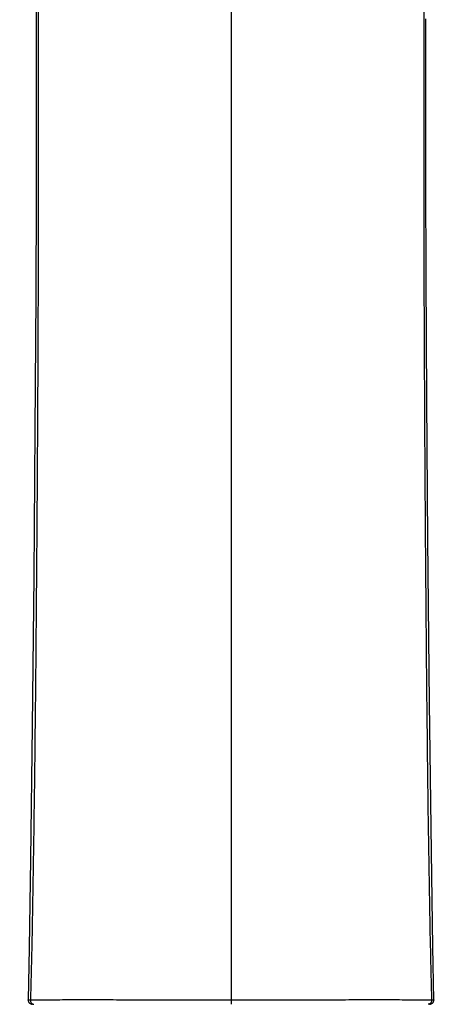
# Model space of a CAD drawing. Header units: millimetres. Extents: x 18 to 699, y 6 to 689.
# Tile 29 of 53: x 302 to 332, y 451 to 522. Entities that reach past the tile are written whole.
import ezdxf

# ---------------------------------------------------------------- set-up
doc = ezdxf.new("R2010")
doc.units = ezdxf.units.MM
doc.header["$LTSCALE"] = 46.255
doc.layers.get('0').update_dxf_attribs({"linetype": 'CONTINUOUS'})

msp = doc.modelspace()

# ---------------------------------------------------------------- linework, layer by layer
at = {"color": 9, "linetype": 'CONTINUOUS'}
msp.add_line((317.114, 567.138), (317.114, 451.31), dxfattribs=at)
at = {"color": 7, "linetype": 'CONTINUOUS'}
for points in [[(303.187, 526.664), (303.192, 521.078), (303.199, 515.203), (303.197, 509.066), (303.174, 501.859), (303.118, 492.282), (303.031, 481.85), (302.92, 471.138), (302.802, 461.665), (302.706, 455.351), (302.634, 451.617)], [(331.593, 451.617), (331.52, 455.419), (331.418, 462.192), (331.288, 472.813), (331.172, 484.456), (331.094, 494.457), (331.047, 503.267), (331.029, 510.112), (331.029, 516.004), (331.036, 521.638)]]:
    msp.add_lwpolyline(points, dxfattribs=at)
for centre, start, end in [((302.934, 451.61), 178.67242, 269.99986), ((331.293, 451.61), 270.00004, 1.32755)]:
    msp.add_arc(centre, 0.3, start, end, dxfattribs=at)
at = {"color": 9, "linetype": 'CONTINUOUS'}
for points, knots in [([(302.026, 573.509), (302.214, 572.925), (302.553, 571.743), (302.935, 569.933), (303.199, 568.093), (303.37, 566.233), (303.471, 564.357), (303.527, 562.471), (303.558, 560.578), (303.579, 558.044), (303.579, 554.869), (303.555, 551.055), (303.519, 547.237), (303.476, 543.417), (303.432, 539.595), (303.392, 535.772), (303.364, 531.947), (303.35, 528.122), (303.345, 524.296), (303.346, 519.194), (303.354, 512.816), (303.348, 505.163), (303.321, 497.511), (303.281, 489.861), (303.228, 482.212), (303.161, 474.564), (303.091, 468.191), (303.022, 463.093), (302.962, 459.269), (302.903, 456.083), (302.844, 453.534), (302.809, 452.26), (302.789, 451.623)], [0, 0, 0, 0, 0.015075, 0.030212, 0.045432, 0.06074, 0.07613, 0.091594, 0.107118, 0.122685, 0.153896, 0.18516, 0.216451, 0.247759, 0.279081, 0.310412, 0.341751, 0.373098, 0.404451, 0.435808, 0.498526, 0.561239, 0.623939, 0.686629, 0.749309, 0.811984, 0.874654, 0.905988, 0.937322, 0.968658, 0.984328, 1, 1, 1, 1]), ([(332.201, 573.509), (332.01, 572.926), (331.668, 571.744), (331.285, 569.934), (331.023, 568.094), (330.854, 566.234), (330.756, 564.358), (330.701, 562.473), (330.67, 560.579), (330.648, 558.045), (330.648, 554.87), (330.672, 551.056), (330.708, 547.238), (330.751, 543.418), (330.795, 539.596), (330.835, 535.772), (330.862, 531.948), (330.882, 526.847), (330.883, 520.47), (330.873, 512.816), (330.879, 505.164), (330.906, 497.512), (330.947, 489.862), (330.999, 482.212), (331.066, 474.564), (331.136, 468.191), (331.204, 463.093), (331.265, 459.269), (331.325, 456.083), (331.384, 453.534), (331.418, 452.26), (331.439, 451.623)], [0, 0, 0, 0, 0.015078, 0.030217, 0.045437, 0.060743, 0.076132, 0.091595, 0.107119, 0.122686, 0.153897, 0.185161, 0.216452, 0.24776, 0.279081, 0.310413, 0.341752, 0.373098, 0.435808, 0.498527, 0.561239, 0.623939, 0.686629, 0.74931, 0.811984, 0.874654, 0.905988, 0.937322, 0.968659, 0.984328, 1, 1, 1, 1]), ([(302.634, 451.617), (302.634, 451.618), (302.639, 451.618), (302.645, 451.619), (302.659, 451.62), (302.675, 451.62), (302.697, 451.621), (302.736, 451.622), (302.766, 451.622), (302.789, 451.623)], [0, 0, 0, 0, 0.017321, 0.065991, 0.146306, 0.257857, 0.399955, 0.571749, 1, 1, 1, 1]), ([(302.789, 451.623), (302.787, 451.583), (302.797, 451.504), (302.848, 451.401), (302.929, 451.328), (302.998, 451.31), (303.031, 451.31)], [0, 0, 0, 0, 0.273884, 0.535004, 0.775531, 1, 1, 1, 1]), ([(302.789, 451.623), (303.233, 451.629), (304.188, 451.638), (305.705, 451.644), (307.384, 451.645), (309.187, 451.64), (311.087, 451.634), (313.74, 451.629), (315.756, 451.63), (317.114, 451.63)], [0, 0, 0, 0, 0.092993, 0.199999, 0.317894, 0.444427, 0.577653, 0.715758, 1, 1, 1, 1]), ([(317.114, 451.63), (318.471, 451.63), (320.488, 451.629), (323.14, 451.634), (325.04, 451.64), (326.844, 451.645), (328.522, 451.644), (330.04, 451.638), (330.995, 451.629), (331.439, 451.623)], [0, 0, 0, 0, 0.284242, 0.422347, 0.555573, 0.682105, 0.800001, 0.907007, 1, 1, 1, 1]), ([(331.439, 451.623), (331.44, 451.583), (331.43, 451.504), (331.379, 451.401), (331.298, 451.328), (331.229, 451.31), (331.197, 451.31)], [0, 0, 0, 0, 0.273884, 0.535003, 0.775529, 1, 1, 1, 1]), ([(331.439, 451.623), (331.461, 451.622), (331.492, 451.622), (331.53, 451.621), (331.552, 451.62), (331.569, 451.62), (331.582, 451.619), (331.588, 451.618), (331.593, 451.618), (331.593, 451.617)], [0, 0, 0, 0, 0.428251, 0.600043, 0.742141, 0.853691, 0.934006, 0.982677, 1, 1, 1, 1])]:
    msp.add_open_spline(points, degree=3, knots=knots, dxfattribs=at)

doc.saveas('drawing.dxf')
